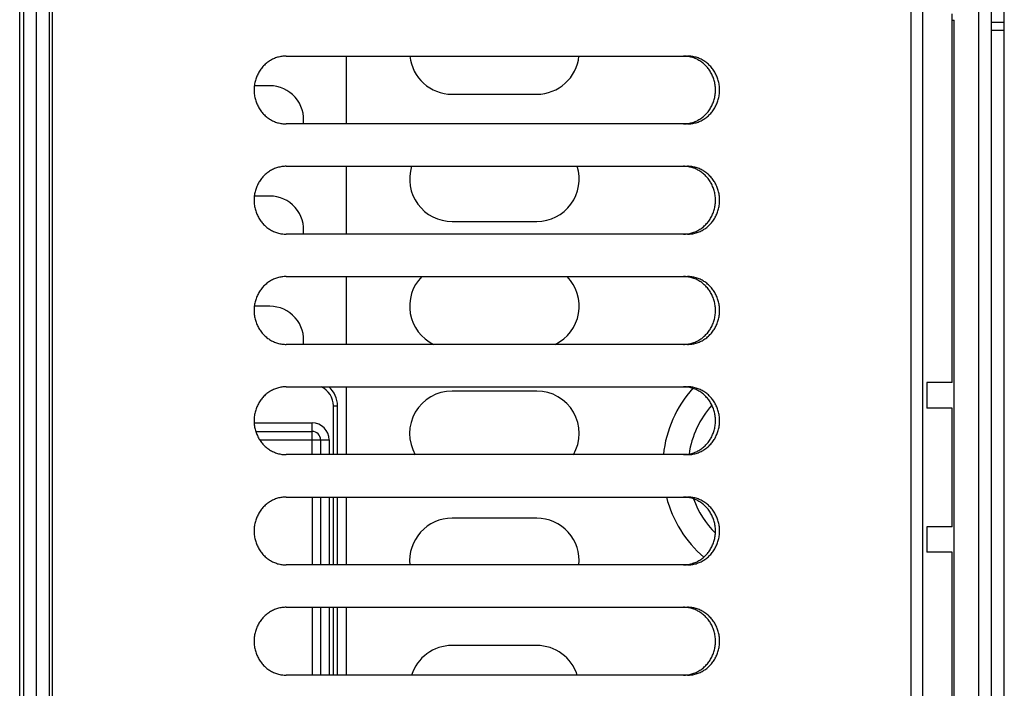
# Model space of a CAD drawing. Extents: x 0 to 594, y 0 to 420.
# Tile 20 of 55: x 270 to 293, y 352 to 368. Entities that reach past the tile are written whole.
import ezdxf

# ---------------------------------------------------------------- set-up
doc = ezdxf.new("R2010")
doc.units = 0
doc.header["$LTSCALE"] = 32.67
doc.layers.get('0').update_dxf_attribs({"linetype": 'CONTINUOUS'})
doc.layers.add('DATUM_AXIS', color=7, linetype='CONTINUOUS')
doc.layers.add('ROUNDS', color=7, linetype='CONTINUOUS')

msp = doc.modelspace()

# ---------------------------------------------------------------- linework, layer by layer
at = {"color": 7, "linetype": 'CONTINUOUS'}
for p, q in [((292.784, 337.812), (292.784, 386.412)), ((293.084, 338.112), (293.084, 386.112)), ((292.484, 338.412), (292.484, 370.146)), ((292.784, 367.612), (293.084, 367.612)), ((293.084, 367.412), (292.784, 367.412)), ((275.754, 366.112), (275.389, 366.112)), ((280.054, 365.912), (282.054, 365.912)), ((275.754, 363.512), (275.389, 363.512)), ((280.054, 362.912), (282.054, 362.912)), ((275.754, 360.912), (275.389, 360.912)), ((282.054, 358.912), (280.054, 358.912)), ((291.854, 359.112), (291.254, 359.112)), ((291.254, 359.112), (291.254, 358.512)), ((291.854, 358.512), (291.254, 358.512)), ((291.854, 355.712), (291.854, 358.512)), ((282.054, 355.912), (280.054, 355.912)), ((291.854, 355.712), (291.254, 355.712)), ((291.254, 355.712), (291.254, 355.112)), ((291.854, 355.112), (291.254, 355.112)), ((291.854, 351.112), (291.854, 355.112)), ((282.054, 352.912), (280.054, 352.912))]:
    msp.add_line(p, q, dxfattribs=at)
for centre, radius, start, end in [((280.054, 366.912), 1, 185.7411, 270), ((282.054, 366.912), 1, 270, 354.2589), ((275.754, 365.312), 0.8, 352.8123, 90), ((280.054, 363.912), 1, 162.5262, 270), ((282.054, 363.912), 1, 270, 17.4738), ((275.754, 362.712), 0.8, 352.8123, 90), ((280.054, 360.912), 1, 135.5153, 244.2151), ((282.054, 360.912), 1, 295.7849, 44.4847), ((275.754, 360.112), 0.8, 352.8123, 90), ((280.054, 357.912), 1, 90, 210.0311), ((282.054, 357.912), 1, 329.9689, 90), ((287.824, 357.112), 2.8, 138.2389, 173.8458), ((287.824, 357.112), 2.2, 138.1771, 171.8154), ((287.824, 357.112), 2.8, 194.4861, 229.1626), ((287.824, 357.112), 2.2, 199.7282, 224.9627), ((280.054, 354.912), 1, 90, 185.7411), ((282.054, 354.912), 1, 354.2589, 90), ((280.054, 351.912), 1, 90, 162.5262), ((282.054, 351.912), 1, 17.4738, 90)]:
    msp.add_arc(centre, radius, start, end, dxfattribs=at)
at = {"layer": 'DATUM_AXIS', "color": 7, "linetype": 'CONTINUOUS'}
for p, q in [((290.883, 340.312), (290.883, 383.912)), ((291.154, 383.912), (291.154, 340.312)), ((269.954, 340.512), (269.954, 383.712)), ((270.254, 340.512), (270.254, 383.712)), ((270.554, 340.512), (270.554, 383.712)), ((269.854, 342.689), (269.854, 381.535)), ((270.622, 381.312), (270.622, 342.912)), ((291.854, 367.662), (291.902, 367.662)), ((291.902, 341.899), (291.902, 367.662)), ((276.141, 366.812), (285.609, 366.812)), ((277.554, 366.812), (277.554, 365.212)), ((285.614, 366.805), (285.589, 366.808)), ((276.039, 365.219), (276.064, 365.216)), ((285.609, 365.212), (276.141, 365.212)), ((285.589, 365.216), (285.614, 365.219)), ((276.141, 364.212), (285.609, 364.212)), ((277.554, 364.212), (277.554, 362.612)), ((285.614, 364.205), (285.589, 364.208)), ((276.039, 362.619), (276.064, 362.616)), ((285.609, 362.612), (276.141, 362.612)), ((285.589, 362.616), (285.614, 362.619)), ((276.141, 361.612), (285.609, 361.612)), ((277.554, 361.612), (277.554, 360.012)), ((285.614, 361.605), (285.589, 361.608)), ((276.039, 360.019), (276.064, 360.016)), ((285.609, 360.012), (276.141, 360.012)), ((285.589, 360.016), (285.614, 360.019)), ((276.141, 359.012), (285.609, 359.012)), ((277.554, 359.012), (277.554, 357.412)), ((285.614, 359.005), (285.589, 359.008)), ((276.039, 357.419), (276.064, 357.416)), ((285.609, 357.412), (276.141, 357.412)), ((285.589, 357.416), (285.614, 357.419)), ((276.141, 356.412), (285.609, 356.412)), ((277.554, 356.412), (277.554, 354.812)), ((285.614, 356.405), (285.589, 356.408)), ((276.039, 354.819), (276.064, 354.816)), ((285.609, 354.812), (276.141, 354.812)), ((285.589, 354.816), (285.614, 354.819)), ((276.141, 353.812), (285.609, 353.812)), ((277.554, 353.812), (277.554, 352.212)), ((285.614, 353.805), (285.589, 353.808)), ((276.039, 352.219), (276.064, 352.216)), ((285.609, 352.212), (276.141, 352.212)), ((285.589, 352.216), (285.614, 352.219))]:
    msp.add_line(p, q, dxfattribs=at)
for points in [[(276.141, 366.812), (276.115, 366.812), (276.09, 366.81), (276.064, 366.808), (276.039, 366.805), (276.013, 366.801), (275.988, 366.796), (275.963, 366.79), (275.938, 366.783), (275.914, 366.775), (275.89, 366.767), (275.866, 366.757), (275.842, 366.747), (275.819, 366.736), (275.796, 366.724), (275.773, 366.711), (275.751, 366.698), (275.729, 366.684), (275.708, 366.669), (275.687, 366.653), (275.667, 366.636), (275.647, 366.619), (275.628, 366.601), (275.61, 366.582), (275.592, 366.563), (275.574, 366.543), (275.558, 366.523), (275.542, 366.502), (275.526, 366.48), (275.512, 366.458), (275.498, 366.435), (275.485, 366.412), (275.472, 366.388), (275.461, 366.364), (275.45, 366.34), (275.44, 366.315), (275.43, 366.29), (275.422, 366.264), (275.414, 366.239), (275.407, 366.213), (275.401, 366.186), (275.396, 366.16), (275.392, 366.133), (275.388, 366.106), (275.386, 366.079), (275.384, 366.053), (275.383, 366.026), (275.383, 365.998), (275.384, 365.971), (275.386, 365.945), (275.388, 365.918), (275.392, 365.891), (275.396, 365.864), (275.401, 365.838), (275.407, 365.811), (275.414, 365.785), (275.422, 365.76), (275.43, 365.734), (275.44, 365.709), (275.45, 365.684), (275.461, 365.66), (275.472, 365.636), (275.485, 365.612), (275.498, 365.589), (275.512, 365.566), (275.526, 365.544), (275.542, 365.522), (275.558, 365.501), (275.574, 365.481), (275.592, 365.461), (275.61, 365.442), (275.628, 365.423), (275.647, 365.405), (275.667, 365.388), (275.687, 365.371), (275.708, 365.355), (275.729, 365.34), (275.751, 365.326), (275.773, 365.313), (275.796, 365.3), (275.819, 365.288), (275.842, 365.277), (275.866, 365.267), (275.89, 365.257), (275.914, 365.249), (275.938, 365.241), (275.963, 365.234), (275.988, 365.228), (276.013, 365.223), (276.039, 365.219)], [(285.589, 366.808), (285.564, 366.81), (285.538, 366.812), (285.512, 366.812)], [(285.609, 365.212), (285.635, 365.212), (285.66, 365.214), (285.686, 365.216), (285.711, 365.219), (285.736, 365.223), (285.761, 365.228), (285.786, 365.234), (285.811, 365.241), (285.836, 365.249), (285.86, 365.257), (285.884, 365.267), (285.908, 365.277), (285.931, 365.288), (285.954, 365.3), (285.977, 365.313), (285.999, 365.326), (286.02, 365.34), (286.042, 365.355), (286.062, 365.371), (286.083, 365.388), (286.102, 365.405), (286.121, 365.423), (286.14, 365.442), (286.158, 365.461), (286.175, 365.481), (286.192, 365.501), (286.208, 365.522), (286.223, 365.544), (286.238, 365.566), (286.252, 365.589), (286.265, 365.612), (286.277, 365.636), (286.289, 365.66), (286.3, 365.684), (286.31, 365.709), (286.319, 365.734), (286.328, 365.76), (286.335, 365.785), (286.342, 365.811), (286.348, 365.838), (286.353, 365.864), (286.358, 365.891), (286.361, 365.918), (286.364, 365.945), (286.365, 365.971), (286.366, 365.998), (286.366, 366.026), (286.365, 366.053), (286.364, 366.079), (286.361, 366.106), (286.358, 366.133), (286.353, 366.16), (286.348, 366.186), (286.342, 366.213), (286.335, 366.239), (286.328, 366.264), (286.319, 366.29), (286.31, 366.315), (286.3, 366.34), (286.289, 366.364), (286.277, 366.388), (286.265, 366.412), (286.252, 366.435), (286.238, 366.458), (286.223, 366.48), (286.208, 366.502), (286.192, 366.523), (286.175, 366.543), (286.158, 366.563), (286.14, 366.582), (286.121, 366.601), (286.102, 366.619), (286.083, 366.636), (286.062, 366.653), (286.042, 366.669), (286.02, 366.684), (285.999, 366.698), (285.977, 366.711), (285.954, 366.724), (285.931, 366.736), (285.908, 366.747), (285.884, 366.757), (285.86, 366.767), (285.836, 366.775), (285.811, 366.783), (285.786, 366.79), (285.761, 366.796), (285.736, 366.801), (285.711, 366.805), (285.686, 366.808), (285.66, 366.81), (285.635, 366.812), (285.609, 366.812)], [(285.614, 365.219), (285.64, 365.223), (285.665, 365.228), (285.69, 365.234), (285.715, 365.241), (285.739, 365.249), (285.763, 365.257), (285.787, 365.267), (285.811, 365.277), (285.834, 365.288), (285.857, 365.3), (285.88, 365.313), (285.902, 365.326), (285.924, 365.34), (285.945, 365.355), (285.966, 365.371), (285.986, 365.388), (286.006, 365.405), (286.025, 365.423), (286.043, 365.442), (286.061, 365.461), (286.079, 365.481), (286.095, 365.501), (286.111, 365.522), (286.127, 365.544), (286.141, 365.566), (286.155, 365.589), (286.168, 365.612), (286.181, 365.636), (286.192, 365.66), (286.203, 365.684), (286.213, 365.709), (286.223, 365.734), (286.231, 365.76), (286.239, 365.785), (286.246, 365.811), (286.252, 365.838), (286.257, 365.864), (286.261, 365.891), (286.265, 365.918), (286.267, 365.945), (286.269, 365.971), (286.27, 365.998), (286.27, 366.026), (286.269, 366.053), (286.267, 366.079), (286.265, 366.106), (286.261, 366.133), (286.257, 366.16), (286.252, 366.186), (286.246, 366.213), (286.239, 366.239), (286.231, 366.264), (286.223, 366.29), (286.213, 366.315), (286.203, 366.34), (286.192, 366.364), (286.181, 366.388), (286.168, 366.412), (286.155, 366.435), (286.141, 366.458), (286.127, 366.48), (286.111, 366.502), (286.095, 366.523), (286.079, 366.543), (286.061, 366.563), (286.043, 366.582), (286.025, 366.601), (286.006, 366.619), (285.986, 366.636), (285.966, 366.653), (285.945, 366.669), (285.924, 366.684), (285.902, 366.698), (285.88, 366.711), (285.857, 366.724), (285.834, 366.736), (285.811, 366.747), (285.787, 366.757), (285.763, 366.767), (285.739, 366.775), (285.715, 366.783), (285.69, 366.79), (285.665, 366.796), (285.64, 366.801), (285.614, 366.805)], [(276.064, 365.216), (276.09, 365.214), (276.115, 365.212), (276.141, 365.212)], [(285.512, 365.212), (285.538, 365.212), (285.564, 365.214), (285.589, 365.216)], [(276.141, 364.212), (276.115, 364.212), (276.09, 364.21), (276.064, 364.208), (276.039, 364.205), (276.013, 364.201), (275.988, 364.196), (275.963, 364.19), (275.938, 364.183), (275.914, 364.175), (275.89, 364.167), (275.866, 364.157), (275.842, 364.147), (275.819, 364.136), (275.796, 364.124), (275.773, 364.111), (275.751, 364.098), (275.729, 364.084), (275.708, 364.069), (275.687, 364.053), (275.667, 364.036), (275.647, 364.019), (275.628, 364.001), (275.61, 363.982), (275.592, 363.963), (275.574, 363.943), (275.558, 363.923), (275.542, 363.902), (275.526, 363.88), (275.512, 363.858), (275.498, 363.835), (275.485, 363.812), (275.472, 363.788), (275.461, 363.764), (275.45, 363.74), (275.44, 363.715), (275.43, 363.69), (275.422, 363.664), (275.414, 363.639), (275.407, 363.613), (275.401, 363.586), (275.396, 363.56), (275.392, 363.533), (275.388, 363.506), (275.386, 363.479), (275.384, 363.453), (275.383, 363.426), (275.383, 363.398), (275.384, 363.371), (275.386, 363.345), (275.388, 363.318), (275.392, 363.291), (275.396, 363.264), (275.401, 363.238), (275.407, 363.211), (275.414, 363.185), (275.422, 363.16), (275.43, 363.134), (275.44, 363.109), (275.45, 363.084), (275.461, 363.06), (275.472, 363.036), (275.485, 363.012), (275.498, 362.989), (275.512, 362.966), (275.526, 362.944), (275.542, 362.922), (275.558, 362.901), (275.574, 362.881), (275.592, 362.861), (275.61, 362.842), (275.628, 362.823), (275.647, 362.805), (275.667, 362.788), (275.687, 362.771), (275.708, 362.755), (275.729, 362.74), (275.751, 362.726), (275.773, 362.713), (275.796, 362.7), (275.819, 362.688), (275.842, 362.677), (275.866, 362.667), (275.89, 362.657), (275.914, 362.649), (275.938, 362.641), (275.963, 362.634), (275.988, 362.628), (276.013, 362.623), (276.039, 362.619)], [(285.589, 364.208), (285.564, 364.21), (285.538, 364.212), (285.512, 364.212)], [(285.609, 362.612), (285.635, 362.612), (285.66, 362.614), (285.686, 362.616), (285.711, 362.619), (285.736, 362.623), (285.761, 362.628), (285.786, 362.634), (285.811, 362.641), (285.836, 362.649), (285.86, 362.657), (285.884, 362.667), (285.908, 362.677), (285.931, 362.688), (285.954, 362.7), (285.977, 362.713), (285.999, 362.726), (286.02, 362.74), (286.042, 362.755), (286.062, 362.771), (286.083, 362.788), (286.102, 362.805), (286.121, 362.823), (286.14, 362.842), (286.158, 362.861), (286.175, 362.881), (286.192, 362.901), (286.208, 362.922), (286.223, 362.944), (286.238, 362.966), (286.252, 362.989), (286.265, 363.012), (286.277, 363.036), (286.289, 363.06), (286.3, 363.084), (286.31, 363.109), (286.319, 363.134), (286.328, 363.16), (286.335, 363.185), (286.342, 363.211), (286.348, 363.238), (286.353, 363.264), (286.358, 363.291), (286.361, 363.318), (286.364, 363.345), (286.365, 363.371), (286.366, 363.398), (286.366, 363.426), (286.365, 363.453), (286.364, 363.479), (286.361, 363.506), (286.358, 363.533), (286.353, 363.56), (286.348, 363.586), (286.342, 363.613), (286.335, 363.639), (286.328, 363.664), (286.319, 363.69), (286.31, 363.715), (286.3, 363.74), (286.289, 363.764), (286.277, 363.788), (286.265, 363.812), (286.252, 363.835), (286.238, 363.858), (286.223, 363.88), (286.208, 363.902), (286.192, 363.923), (286.175, 363.943), (286.158, 363.963), (286.14, 363.982), (286.121, 364.001), (286.102, 364.019), (286.083, 364.036), (286.062, 364.053), (286.042, 364.069), (286.02, 364.084), (285.999, 364.098), (285.977, 364.111), (285.954, 364.124), (285.931, 364.136), (285.908, 364.147), (285.884, 364.157), (285.86, 364.167), (285.836, 364.175), (285.811, 364.183), (285.786, 364.19), (285.761, 364.196), (285.736, 364.201), (285.711, 364.205), (285.686, 364.208), (285.66, 364.21), (285.635, 364.212), (285.609, 364.212)], [(285.614, 362.619), (285.64, 362.623), (285.665, 362.628), (285.69, 362.634), (285.715, 362.641), (285.739, 362.649), (285.763, 362.657), (285.787, 362.667), (285.811, 362.677), (285.834, 362.688), (285.857, 362.7), (285.88, 362.713), (285.902, 362.726), (285.924, 362.74), (285.945, 362.755), (285.966, 362.771), (285.986, 362.788), (286.006, 362.805), (286.025, 362.823), (286.043, 362.842), (286.061, 362.861), (286.079, 362.881), (286.095, 362.901), (286.111, 362.922), (286.127, 362.944), (286.141, 362.966), (286.155, 362.989), (286.168, 363.012), (286.181, 363.036), (286.192, 363.06), (286.203, 363.084), (286.213, 363.109), (286.223, 363.134), (286.231, 363.16), (286.239, 363.185), (286.246, 363.211), (286.252, 363.238), (286.257, 363.264), (286.261, 363.291), (286.265, 363.318), (286.267, 363.345), (286.269, 363.371), (286.27, 363.398), (286.27, 363.426), (286.269, 363.453), (286.267, 363.479), (286.265, 363.506), (286.261, 363.533), (286.257, 363.56), (286.252, 363.586), (286.246, 363.613), (286.239, 363.639), (286.231, 363.664), (286.223, 363.69), (286.213, 363.715), (286.203, 363.74), (286.192, 363.764), (286.181, 363.788), (286.168, 363.812), (286.155, 363.835), (286.141, 363.858), (286.127, 363.88), (286.111, 363.902), (286.095, 363.923), (286.079, 363.943), (286.061, 363.963), (286.043, 363.982), (286.025, 364.001), (286.006, 364.019), (285.986, 364.036), (285.966, 364.053), (285.945, 364.069), (285.924, 364.084), (285.902, 364.098), (285.88, 364.111), (285.857, 364.124), (285.834, 364.136), (285.811, 364.147), (285.787, 364.157), (285.763, 364.167), (285.739, 364.175), (285.715, 364.183), (285.69, 364.19), (285.665, 364.196), (285.64, 364.201), (285.614, 364.205)], [(276.064, 362.616), (276.09, 362.614), (276.115, 362.612), (276.141, 362.612)], [(285.512, 362.612), (285.538, 362.612), (285.564, 362.614), (285.589, 362.616)], [(276.141, 361.612), (276.115, 361.612), (276.09, 361.61), (276.064, 361.608), (276.039, 361.605), (276.013, 361.601), (275.988, 361.596), (275.963, 361.59), (275.938, 361.583), (275.914, 361.575), (275.89, 361.567), (275.866, 361.557), (275.842, 361.547), (275.819, 361.536), (275.796, 361.524), (275.773, 361.511), (275.751, 361.498), (275.729, 361.484), (275.708, 361.469), (275.687, 361.453), (275.667, 361.436), (275.647, 361.419), (275.628, 361.401), (275.61, 361.382), (275.592, 361.363), (275.574, 361.343), (275.558, 361.323), (275.542, 361.302), (275.526, 361.28), (275.512, 361.258), (275.498, 361.235), (275.485, 361.212), (275.472, 361.188), (275.461, 361.164), (275.45, 361.14), (275.44, 361.115), (275.43, 361.09), (275.422, 361.064), (275.414, 361.039), (275.407, 361.013), (275.401, 360.986), (275.396, 360.96), (275.392, 360.933), (275.388, 360.906), (275.386, 360.879), (275.384, 360.853), (275.383, 360.826), (275.383, 360.798), (275.384, 360.771), (275.386, 360.745), (275.388, 360.718), (275.392, 360.691), (275.396, 360.664), (275.401, 360.638), (275.407, 360.611), (275.414, 360.585), (275.422, 360.56), (275.43, 360.534), (275.44, 360.509), (275.45, 360.484), (275.461, 360.46), (275.472, 360.436), (275.485, 360.412), (275.498, 360.389), (275.512, 360.366), (275.526, 360.344), (275.542, 360.322), (275.558, 360.301), (275.574, 360.281), (275.592, 360.261), (275.61, 360.242), (275.628, 360.223), (275.647, 360.205), (275.667, 360.188), (275.687, 360.171), (275.708, 360.155), (275.729, 360.14), (275.751, 360.126), (275.773, 360.113), (275.796, 360.1), (275.819, 360.088), (275.842, 360.077), (275.866, 360.067), (275.89, 360.057), (275.914, 360.049), (275.938, 360.041), (275.963, 360.034), (275.988, 360.028), (276.013, 360.023), (276.039, 360.019)], [(285.589, 361.608), (285.564, 361.61), (285.538, 361.612), (285.512, 361.612)], [(285.609, 360.012), (285.635, 360.012), (285.66, 360.014), (285.686, 360.016), (285.711, 360.019), (285.736, 360.023), (285.761, 360.028), (285.786, 360.034), (285.811, 360.041), (285.836, 360.049), (285.86, 360.057), (285.884, 360.067), (285.908, 360.077), (285.931, 360.088), (285.954, 360.1), (285.977, 360.113), (285.999, 360.126), (286.02, 360.14), (286.042, 360.155), (286.062, 360.171), (286.083, 360.188), (286.102, 360.205), (286.121, 360.223), (286.14, 360.242), (286.158, 360.261), (286.175, 360.281), (286.192, 360.301), (286.208, 360.322), (286.223, 360.344), (286.238, 360.366), (286.252, 360.389), (286.265, 360.412), (286.277, 360.436), (286.289, 360.46), (286.3, 360.484), (286.31, 360.509), (286.319, 360.534), (286.328, 360.56), (286.335, 360.585), (286.342, 360.611), (286.348, 360.638), (286.353, 360.664), (286.358, 360.691), (286.361, 360.718), (286.364, 360.745), (286.365, 360.771), (286.366, 360.798), (286.366, 360.826), (286.365, 360.853), (286.364, 360.879), (286.361, 360.906), (286.358, 360.933), (286.353, 360.96), (286.348, 360.986), (286.342, 361.013), (286.335, 361.039), (286.328, 361.064), (286.319, 361.09), (286.31, 361.115), (286.3, 361.14), (286.289, 361.164), (286.277, 361.188), (286.265, 361.212), (286.252, 361.235), (286.238, 361.258), (286.223, 361.28), (286.208, 361.302), (286.192, 361.323), (286.175, 361.343), (286.158, 361.363), (286.14, 361.382), (286.121, 361.401), (286.102, 361.419), (286.083, 361.436), (286.062, 361.453), (286.042, 361.469), (286.02, 361.484), (285.999, 361.498), (285.977, 361.511), (285.954, 361.524), (285.931, 361.536), (285.908, 361.547), (285.884, 361.557), (285.86, 361.567), (285.836, 361.575), (285.811, 361.583), (285.786, 361.59), (285.761, 361.596), (285.736, 361.601), (285.711, 361.605), (285.686, 361.608), (285.66, 361.61), (285.635, 361.612), (285.609, 361.612)], [(285.614, 360.019), (285.64, 360.023), (285.665, 360.028), (285.69, 360.034), (285.715, 360.041), (285.739, 360.049), (285.763, 360.057), (285.787, 360.067), (285.811, 360.077), (285.834, 360.088), (285.857, 360.1), (285.88, 360.113), (285.902, 360.126), (285.924, 360.14), (285.945, 360.155), (285.966, 360.171), (285.986, 360.188), (286.006, 360.205), (286.025, 360.223), (286.043, 360.242), (286.061, 360.261), (286.079, 360.281), (286.095, 360.301), (286.111, 360.322), (286.127, 360.344), (286.141, 360.366), (286.155, 360.389), (286.168, 360.412), (286.181, 360.436), (286.192, 360.46), (286.203, 360.484), (286.213, 360.509), (286.223, 360.534), (286.231, 360.56), (286.239, 360.585), (286.246, 360.611), (286.252, 360.638), (286.257, 360.664), (286.261, 360.691), (286.265, 360.718), (286.267, 360.745), (286.269, 360.771), (286.27, 360.798), (286.27, 360.826), (286.269, 360.853), (286.267, 360.879), (286.265, 360.906), (286.261, 360.933), (286.257, 360.96), (286.252, 360.986), (286.246, 361.013), (286.239, 361.039), (286.231, 361.064), (286.223, 361.09), (286.213, 361.115), (286.203, 361.14), (286.192, 361.164), (286.181, 361.188), (286.168, 361.212), (286.155, 361.235), (286.141, 361.258), (286.127, 361.28), (286.111, 361.302), (286.095, 361.323), (286.079, 361.343), (286.061, 361.363), (286.043, 361.382), (286.025, 361.401), (286.006, 361.419), (285.986, 361.436), (285.966, 361.453), (285.945, 361.469), (285.924, 361.484), (285.902, 361.498), (285.88, 361.511), (285.857, 361.524), (285.834, 361.536), (285.811, 361.547), (285.787, 361.557), (285.763, 361.567), (285.739, 361.575), (285.715, 361.583), (285.69, 361.59), (285.665, 361.596), (285.64, 361.601), (285.614, 361.605)], [(276.064, 360.016), (276.09, 360.014), (276.115, 360.012), (276.141, 360.012)], [(285.512, 360.012), (285.538, 360.012), (285.564, 360.014), (285.589, 360.016)], [(276.141, 359.012), (276.115, 359.012), (276.09, 359.01), (276.064, 359.008), (276.039, 359.005), (276.013, 359.001), (275.988, 358.996), (275.963, 358.99), (275.938, 358.983), (275.914, 358.975), (275.89, 358.967), (275.866, 358.957), (275.842, 358.947), (275.819, 358.936), (275.796, 358.924), (275.773, 358.911), (275.751, 358.898), (275.729, 358.884), (275.708, 358.869), (275.687, 358.853), (275.667, 358.836), (275.647, 358.819), (275.628, 358.801), (275.61, 358.782), (275.592, 358.763), (275.574, 358.743), (275.558, 358.723), (275.542, 358.702), (275.526, 358.68), (275.512, 358.658), (275.498, 358.635), (275.485, 358.612), (275.472, 358.588), (275.461, 358.564), (275.45, 358.54), (275.44, 358.515), (275.43, 358.49), (275.422, 358.464), (275.414, 358.439), (275.407, 358.413), (275.401, 358.386), (275.396, 358.36), (275.392, 358.333), (275.388, 358.306), (275.386, 358.279), (275.384, 358.253), (275.383, 358.226), (275.383, 358.198), (275.384, 358.171), (275.386, 358.145), (275.388, 358.118), (275.392, 358.091), (275.396, 358.064), (275.401, 358.038), (275.407, 358.011), (275.414, 357.985), (275.422, 357.96), (275.43, 357.934), (275.44, 357.909), (275.45, 357.884), (275.461, 357.86), (275.472, 357.836), (275.485, 357.812), (275.498, 357.789), (275.512, 357.766), (275.526, 357.744), (275.542, 357.722), (275.558, 357.701), (275.574, 357.681), (275.592, 357.661), (275.61, 357.642), (275.628, 357.623), (275.647, 357.605), (275.667, 357.588), (275.687, 357.571), (275.708, 357.555), (275.729, 357.54), (275.751, 357.526), (275.773, 357.513), (275.796, 357.5), (275.819, 357.488), (275.842, 357.477), (275.866, 357.467), (275.89, 357.457), (275.914, 357.449), (275.938, 357.441), (275.963, 357.434), (275.988, 357.428), (276.013, 357.423), (276.039, 357.419)], [(285.589, 359.008), (285.564, 359.01), (285.538, 359.012), (285.512, 359.012)], [(285.609, 357.412), (285.635, 357.412), (285.66, 357.414), (285.686, 357.416), (285.711, 357.419), (285.736, 357.423), (285.761, 357.428), (285.786, 357.434), (285.811, 357.441), (285.836, 357.449), (285.86, 357.457), (285.884, 357.467), (285.908, 357.477), (285.931, 357.488), (285.954, 357.5), (285.977, 357.513), (285.999, 357.526), (286.02, 357.54), (286.042, 357.555), (286.062, 357.571), (286.083, 357.588), (286.102, 357.605), (286.121, 357.623), (286.14, 357.642), (286.158, 357.661), (286.175, 357.681), (286.192, 357.701), (286.208, 357.722), (286.223, 357.744), (286.238, 357.766), (286.252, 357.789), (286.265, 357.812), (286.277, 357.836), (286.289, 357.86), (286.3, 357.884), (286.31, 357.909), (286.319, 357.934), (286.328, 357.96), (286.335, 357.985), (286.342, 358.011), (286.348, 358.038), (286.353, 358.064), (286.358, 358.091), (286.361, 358.118), (286.364, 358.145), (286.365, 358.171), (286.366, 358.198), (286.366, 358.226), (286.365, 358.253), (286.364, 358.279), (286.361, 358.306), (286.358, 358.333), (286.353, 358.36), (286.348, 358.386), (286.342, 358.413), (286.335, 358.439), (286.328, 358.464), (286.319, 358.49), (286.31, 358.515), (286.3, 358.54), (286.289, 358.564), (286.277, 358.588), (286.265, 358.612), (286.252, 358.635), (286.238, 358.658), (286.223, 358.68), (286.208, 358.702), (286.192, 358.723), (286.175, 358.743), (286.158, 358.763), (286.14, 358.782), (286.121, 358.801), (286.102, 358.819), (286.083, 358.836), (286.062, 358.853), (286.042, 358.869), (286.02, 358.884), (285.999, 358.898), (285.977, 358.911), (285.954, 358.924), (285.931, 358.936), (285.908, 358.947), (285.884, 358.957), (285.86, 358.967), (285.836, 358.975), (285.811, 358.983), (285.786, 358.99), (285.761, 358.996), (285.736, 359.001), (285.711, 359.005), (285.686, 359.008), (285.66, 359.01), (285.635, 359.012), (285.609, 359.012)], [(285.614, 357.419), (285.64, 357.423), (285.665, 357.428), (285.69, 357.434), (285.715, 357.441), (285.739, 357.449), (285.763, 357.457), (285.787, 357.467), (285.811, 357.477), (285.834, 357.488), (285.857, 357.5), (285.88, 357.513), (285.902, 357.526), (285.924, 357.54), (285.945, 357.555), (285.966, 357.571), (285.986, 357.588), (286.006, 357.605), (286.025, 357.623), (286.043, 357.642), (286.061, 357.661), (286.079, 357.681), (286.095, 357.701), (286.111, 357.722), (286.127, 357.744), (286.141, 357.766), (286.155, 357.789), (286.168, 357.812), (286.181, 357.836), (286.192, 357.86), (286.203, 357.884), (286.213, 357.909), (286.223, 357.934), (286.231, 357.96), (286.239, 357.985), (286.246, 358.011), (286.252, 358.038), (286.257, 358.064), (286.261, 358.091), (286.265, 358.118), (286.267, 358.145), (286.269, 358.171), (286.27, 358.198), (286.27, 358.226), (286.269, 358.253), (286.267, 358.279), (286.265, 358.306), (286.261, 358.333), (286.257, 358.36), (286.252, 358.386), (286.246, 358.413), (286.239, 358.439), (286.231, 358.464), (286.223, 358.49), (286.213, 358.515), (286.203, 358.54), (286.192, 358.564), (286.181, 358.588), (286.168, 358.612), (286.155, 358.635), (286.141, 358.658), (286.127, 358.68), (286.111, 358.702), (286.095, 358.723), (286.079, 358.743), (286.061, 358.763), (286.043, 358.782), (286.025, 358.801), (286.006, 358.819), (285.986, 358.836), (285.966, 358.853), (285.945, 358.869), (285.924, 358.884), (285.902, 358.898), (285.88, 358.911), (285.857, 358.924), (285.834, 358.936), (285.811, 358.947), (285.787, 358.957), (285.763, 358.967), (285.739, 358.975), (285.715, 358.983), (285.69, 358.99), (285.665, 358.996), (285.64, 359.001), (285.614, 359.005)], [(276.064, 357.416), (276.09, 357.414), (276.115, 357.412), (276.141, 357.412)], [(285.512, 357.412), (285.538, 357.412), (285.564, 357.414), (285.589, 357.416)], [(276.141, 356.412), (276.115, 356.412), (276.09, 356.41), (276.064, 356.408), (276.039, 356.405), (276.013, 356.401), (275.988, 356.396), (275.963, 356.39), (275.938, 356.383), (275.914, 356.375), (275.89, 356.367), (275.866, 356.357), (275.842, 356.347), (275.819, 356.336), (275.796, 356.324), (275.773, 356.311), (275.751, 356.298), (275.729, 356.284), (275.708, 356.269), (275.687, 356.253), (275.667, 356.236), (275.647, 356.219), (275.628, 356.201), (275.61, 356.182), (275.592, 356.163), (275.574, 356.143), (275.558, 356.123), (275.542, 356.102), (275.526, 356.08), (275.512, 356.058), (275.498, 356.035), (275.485, 356.012), (275.472, 355.988), (275.461, 355.964), (275.45, 355.94), (275.44, 355.915), (275.43, 355.89), (275.422, 355.864), (275.414, 355.839), (275.407, 355.813), (275.401, 355.786), (275.396, 355.76), (275.392, 355.733), (275.388, 355.706), (275.386, 355.679), (275.384, 355.653), (275.383, 355.626), (275.383, 355.598), (275.384, 355.571), (275.386, 355.545), (275.388, 355.518), (275.392, 355.491), (275.396, 355.464), (275.401, 355.438), (275.407, 355.411), (275.414, 355.385), (275.422, 355.36), (275.43, 355.334), (275.44, 355.309), (275.45, 355.284), (275.461, 355.26), (275.472, 355.236), (275.485, 355.212), (275.498, 355.189), (275.512, 355.166), (275.526, 355.144), (275.542, 355.122), (275.558, 355.101), (275.574, 355.081), (275.592, 355.061), (275.61, 355.042), (275.628, 355.023), (275.647, 355.005), (275.667, 354.988), (275.687, 354.971), (275.708, 354.955), (275.729, 354.94), (275.751, 354.926), (275.773, 354.913), (275.796, 354.9), (275.819, 354.888), (275.842, 354.877), (275.866, 354.867), (275.89, 354.857), (275.914, 354.849), (275.938, 354.841), (275.963, 354.834), (275.988, 354.828), (276.013, 354.823), (276.039, 354.819)], [(285.589, 356.408), (285.564, 356.41), (285.538, 356.412), (285.512, 356.412)], [(285.609, 354.812), (285.635, 354.812), (285.66, 354.814), (285.686, 354.816), (285.711, 354.819), (285.736, 354.823), (285.761, 354.828), (285.786, 354.834), (285.811, 354.841), (285.836, 354.849), (285.86, 354.857), (285.884, 354.867), (285.908, 354.877), (285.931, 354.888), (285.954, 354.9), (285.977, 354.913), (285.999, 354.926), (286.02, 354.94), (286.042, 354.955), (286.062, 354.971), (286.083, 354.988), (286.102, 355.005), (286.121, 355.023), (286.14, 355.042), (286.158, 355.061), (286.175, 355.081), (286.192, 355.101), (286.208, 355.122), (286.223, 355.144), (286.238, 355.166), (286.252, 355.189), (286.265, 355.212), (286.277, 355.236), (286.289, 355.26), (286.3, 355.284), (286.31, 355.309), (286.319, 355.334), (286.328, 355.36), (286.335, 355.385), (286.342, 355.411), (286.348, 355.438), (286.353, 355.464), (286.358, 355.491), (286.361, 355.518), (286.364, 355.545), (286.365, 355.571), (286.366, 355.598), (286.366, 355.626), (286.365, 355.653), (286.364, 355.679), (286.361, 355.706), (286.358, 355.733), (286.353, 355.76), (286.348, 355.786), (286.342, 355.813), (286.335, 355.839), (286.328, 355.864), (286.319, 355.89), (286.31, 355.915), (286.3, 355.94), (286.289, 355.964), (286.277, 355.988), (286.265, 356.012), (286.252, 356.035), (286.238, 356.058), (286.223, 356.08), (286.208, 356.102), (286.192, 356.123), (286.175, 356.143), (286.158, 356.163), (286.14, 356.182), (286.121, 356.201), (286.102, 356.219), (286.083, 356.236), (286.062, 356.253), (286.042, 356.269), (286.02, 356.284), (285.999, 356.298), (285.977, 356.311), (285.954, 356.324), (285.931, 356.336), (285.908, 356.347), (285.884, 356.357), (285.86, 356.367), (285.836, 356.375), (285.811, 356.383), (285.786, 356.39), (285.761, 356.396), (285.736, 356.401), (285.711, 356.405), (285.686, 356.408), (285.66, 356.41), (285.635, 356.412), (285.609, 356.412)], [(285.614, 354.819), (285.64, 354.823), (285.665, 354.828), (285.69, 354.834), (285.715, 354.841), (285.739, 354.849), (285.763, 354.857), (285.787, 354.867), (285.811, 354.877), (285.834, 354.888), (285.857, 354.9), (285.88, 354.913), (285.902, 354.926), (285.924, 354.94), (285.945, 354.955), (285.966, 354.971), (285.986, 354.988), (286.006, 355.005), (286.025, 355.023), (286.043, 355.042), (286.061, 355.061), (286.079, 355.081), (286.095, 355.101), (286.111, 355.122), (286.127, 355.144), (286.141, 355.166), (286.155, 355.189), (286.168, 355.212), (286.181, 355.236), (286.192, 355.26), (286.203, 355.284), (286.213, 355.309), (286.223, 355.334), (286.231, 355.36), (286.239, 355.385), (286.246, 355.411), (286.252, 355.438), (286.257, 355.464), (286.261, 355.491), (286.265, 355.518), (286.267, 355.545), (286.269, 355.571), (286.27, 355.598), (286.27, 355.626), (286.269, 355.653), (286.267, 355.679), (286.265, 355.706), (286.261, 355.733), (286.257, 355.76), (286.252, 355.786), (286.246, 355.813), (286.239, 355.839), (286.231, 355.864), (286.223, 355.89), (286.213, 355.915), (286.203, 355.94), (286.192, 355.964), (286.181, 355.988), (286.168, 356.012), (286.155, 356.035), (286.141, 356.058), (286.127, 356.08), (286.111, 356.102), (286.095, 356.123), (286.079, 356.143), (286.061, 356.163), (286.043, 356.182), (286.025, 356.201), (286.006, 356.219), (285.986, 356.236), (285.966, 356.253), (285.945, 356.269), (285.924, 356.284), (285.902, 356.298), (285.88, 356.311), (285.857, 356.324), (285.834, 356.336), (285.811, 356.347), (285.787, 356.357), (285.763, 356.367), (285.739, 356.375), (285.715, 356.383), (285.69, 356.39), (285.665, 356.396), (285.64, 356.401), (285.614, 356.405)], [(276.064, 354.816), (276.09, 354.814), (276.115, 354.812), (276.141, 354.812)], [(285.512, 354.812), (285.538, 354.812), (285.564, 354.814), (285.589, 354.816)], [(276.141, 353.812), (276.115, 353.812), (276.09, 353.81), (276.064, 353.808), (276.039, 353.805), (276.013, 353.801), (275.988, 353.796), (275.963, 353.79), (275.938, 353.783), (275.914, 353.775), (275.89, 353.767), (275.866, 353.757), (275.842, 353.747), (275.819, 353.736), (275.796, 353.724), (275.773, 353.711), (275.751, 353.698), (275.729, 353.684), (275.708, 353.669), (275.687, 353.653), (275.667, 353.636), (275.647, 353.619), (275.628, 353.601), (275.61, 353.582), (275.592, 353.563), (275.574, 353.543), (275.558, 353.523), (275.542, 353.502), (275.526, 353.48), (275.512, 353.458), (275.498, 353.435), (275.485, 353.412), (275.472, 353.388), (275.461, 353.364), (275.45, 353.34), (275.44, 353.315), (275.43, 353.29), (275.422, 353.264), (275.414, 353.239), (275.407, 353.213), (275.401, 353.186), (275.396, 353.16), (275.392, 353.133), (275.388, 353.106), (275.386, 353.079), (275.384, 353.053), (275.383, 353.026), (275.383, 352.998), (275.384, 352.971), (275.386, 352.945), (275.388, 352.918), (275.392, 352.891), (275.396, 352.864), (275.401, 352.838), (275.407, 352.811), (275.414, 352.785), (275.422, 352.76), (275.43, 352.734), (275.44, 352.709), (275.45, 352.684), (275.461, 352.66), (275.472, 352.636), (275.485, 352.612), (275.498, 352.589), (275.512, 352.566), (275.526, 352.544), (275.542, 352.522), (275.558, 352.501), (275.574, 352.481), (275.592, 352.461), (275.61, 352.442), (275.628, 352.423), (275.647, 352.405), (275.667, 352.388), (275.687, 352.371), (275.708, 352.355), (275.729, 352.34), (275.751, 352.326), (275.773, 352.313), (275.796, 352.3), (275.819, 352.288), (275.842, 352.277), (275.866, 352.267), (275.89, 352.257), (275.914, 352.249), (275.938, 352.241), (275.963, 352.234), (275.988, 352.228), (276.013, 352.223), (276.039, 352.219)], [(285.589, 353.808), (285.564, 353.81), (285.538, 353.812), (285.512, 353.812)], [(285.609, 352.212), (285.635, 352.212), (285.66, 352.214), (285.686, 352.216), (285.711, 352.219), (285.736, 352.223), (285.761, 352.228), (285.786, 352.234), (285.811, 352.241), (285.836, 352.249), (285.86, 352.257), (285.884, 352.267), (285.908, 352.277), (285.931, 352.288), (285.954, 352.3), (285.977, 352.313), (285.999, 352.326), (286.02, 352.34), (286.042, 352.355), (286.062, 352.371), (286.083, 352.388), (286.102, 352.405), (286.121, 352.423), (286.14, 352.442), (286.158, 352.461), (286.175, 352.481), (286.192, 352.501), (286.208, 352.522), (286.223, 352.544), (286.238, 352.566), (286.252, 352.589), (286.265, 352.612), (286.277, 352.636), (286.289, 352.66), (286.3, 352.684), (286.31, 352.709), (286.319, 352.734), (286.328, 352.76), (286.335, 352.785), (286.342, 352.811), (286.348, 352.838), (286.353, 352.864), (286.358, 352.891), (286.361, 352.918), (286.364, 352.945), (286.365, 352.971), (286.366, 352.998), (286.366, 353.026), (286.365, 353.053), (286.364, 353.079), (286.361, 353.106), (286.358, 353.133), (286.353, 353.16), (286.348, 353.186), (286.342, 353.213), (286.335, 353.239), (286.328, 353.264), (286.319, 353.29), (286.31, 353.315), (286.3, 353.34), (286.289, 353.364), (286.277, 353.388), (286.265, 353.412), (286.252, 353.435), (286.238, 353.458), (286.223, 353.48), (286.208, 353.502), (286.192, 353.523), (286.175, 353.543), (286.158, 353.563), (286.14, 353.582), (286.121, 353.601), (286.102, 353.619), (286.083, 353.636), (286.062, 353.653), (286.042, 353.669), (286.02, 353.684), (285.999, 353.698), (285.977, 353.711), (285.954, 353.724), (285.931, 353.736), (285.908, 353.747), (285.884, 353.757), (285.86, 353.767), (285.836, 353.775), (285.811, 353.783), (285.786, 353.79), (285.761, 353.796), (285.736, 353.801), (285.711, 353.805), (285.686, 353.808), (285.66, 353.81), (285.635, 353.812), (285.609, 353.812)], [(285.614, 352.219), (285.64, 352.223), (285.665, 352.228), (285.69, 352.234), (285.715, 352.241), (285.739, 352.249), (285.763, 352.257), (285.787, 352.267), (285.811, 352.277), (285.834, 352.288), (285.857, 352.3), (285.88, 352.313), (285.902, 352.326), (285.924, 352.34), (285.945, 352.355), (285.966, 352.371), (285.986, 352.388), (286.006, 352.405), (286.025, 352.423), (286.043, 352.442), (286.061, 352.461), (286.079, 352.481), (286.095, 352.501), (286.111, 352.522), (286.127, 352.544), (286.141, 352.566), (286.155, 352.589), (286.168, 352.612), (286.181, 352.636), (286.192, 352.66), (286.203, 352.684), (286.213, 352.709), (286.223, 352.734), (286.231, 352.76), (286.239, 352.785), (286.246, 352.811), (286.252, 352.838), (286.257, 352.864), (286.261, 352.891), (286.265, 352.918), (286.267, 352.945), (286.269, 352.971), (286.27, 352.998), (286.27, 353.026), (286.269, 353.053), (286.267, 353.079), (286.265, 353.106), (286.261, 353.133), (286.257, 353.16), (286.252, 353.186), (286.246, 353.213), (286.239, 353.239), (286.231, 353.264), (286.223, 353.29), (286.213, 353.315), (286.203, 353.34), (286.192, 353.364), (286.181, 353.388), (286.168, 353.412), (286.155, 353.435), (286.141, 353.458), (286.127, 353.48), (286.111, 353.502), (286.095, 353.523), (286.079, 353.543), (286.061, 353.563), (286.043, 353.582), (286.025, 353.601), (286.006, 353.619), (285.986, 353.636), (285.966, 353.653), (285.945, 353.669), (285.924, 353.684), (285.902, 353.698), (285.88, 353.711), (285.857, 353.724), (285.834, 353.736), (285.811, 353.747), (285.787, 353.757), (285.763, 353.767), (285.739, 353.775), (285.715, 353.783), (285.69, 353.79), (285.665, 353.796), (285.64, 353.801), (285.614, 353.805)], [(276.064, 352.216), (276.09, 352.214), (276.115, 352.212), (276.141, 352.212)], [(285.512, 352.212), (285.538, 352.212), (285.564, 352.214), (285.589, 352.216)]]:
    msp.add_lwpolyline(points, dxfattribs=at)
at = {"layer": 'ROUNDS', "color": 7, "linetype": 'CONTINUOUS'}
for p, q in [((291.854, 359.112), (291.854, 367.812)), ((277.254, 358.56), (277.354, 358.56)), ((277.254, 357.412), (277.254, 358.56)), ((277.354, 357.412), (277.354, 358.56)), ((275.385, 358.16), (276.754, 358.16)), ((276.754, 357.412), (276.754, 358.16)), ((275.422, 357.96), (276.754, 357.96)), ((275.516, 357.76), (277.154, 357.76)), ((276.954, 357.76), (276.954, 357.412)), ((277.154, 357.76), (277.154, 357.412)), ((276.754, 356.412), (276.754, 354.812)), ((276.954, 356.412), (276.954, 354.812)), ((277.154, 356.412), (277.154, 354.812)), ((277.254, 354.812), (277.254, 356.412)), ((277.354, 354.812), (277.354, 356.412)), ((276.754, 353.812), (276.754, 352.212)), ((276.954, 353.812), (276.954, 352.212)), ((277.154, 353.812), (277.154, 352.212)), ((277.254, 352.212), (277.254, 353.812)), ((277.354, 352.212), (277.354, 353.812))]:
    msp.add_line(p, q, dxfattribs=at)
for centre, radius, end in [((276.754, 358.56), 0.5, 64.7959), ((276.754, 358.56), 0.6, 48.928), ((276.754, 357.76), 0.4, 90), ((276.754, 357.76), 0.2, 90)]:
    msp.add_arc(centre, radius, 0, end, dxfattribs=at)

doc.saveas('drawing.dxf')
